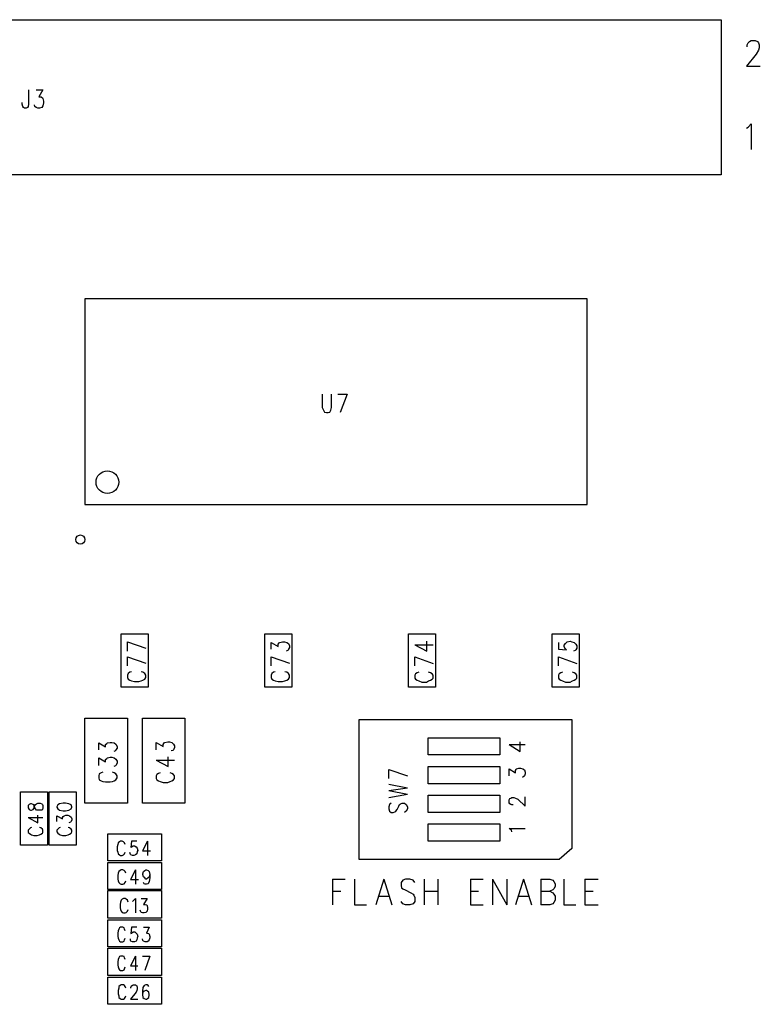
# Model space of a CAD drawing. Extents: x 11.9 to 28.1, y 10.8 to 21.2.
# Tile 9 of 23: x 17.5 to 18.8, y 16.3 to 18.1. Entities that reach past the tile are written whole.
import ezdxf

# ---------------------------------------------------------------- set-up
doc = ezdxf.new("R2010")
doc.units = 0
doc.header["$MEASUREMENT"] = 0
doc.layers.add('LAYNR1', color=2, linetype='Continuous')

msp = doc.modelspace()

# ---------------------------------------------------------------- linework, layer by layer
at = {"layer": 'LAYNR1', "color": 7}
for points in [[(16.458, 18.05), (18.692, 18.05)], [(18.692, 18.05), (18.692, 17.78)], [(18.737, 18.003), (18.737, 18.006), (18.739, 18.01), (18.741, 18.012), (18.744, 18.014), (18.751, 18.014), (18.755, 18.012), (18.757, 18.01), (18.758, 18.006), (18.758, 18.001), (18.757, 17.997), (18.753, 17.99), (18.736, 17.969)], [(18.736, 17.969), (18.76, 17.969)], [(17.487, 17.928), (17.487, 17.903), (17.486, 17.899), (17.485, 17.897), (17.483, 17.896), (17.48, 17.896), (17.478, 17.897), (17.477, 17.899), (17.476, 17.903), (17.476, 17.906)], [(17.5, 17.928), (17.512, 17.928), (17.505, 17.916), (17.509, 17.916), (17.511, 17.914), (17.512, 17.913), (17.513, 17.908), (17.513, 17.905), (17.512, 17.9), (17.51, 17.897), (17.506, 17.896), (17.503, 17.896), (17.5, 17.897), (17.498, 17.899), (17.497, 17.902)], [(18.736, 17.861), (18.739, 17.863), (18.744, 17.869), (18.744, 17.824)], [(18.692, 17.78), (16.335, 17.78)], [(17.998, 17.398), (17.998, 17.375), (18, 17.37), (18.002, 17.367), (18.005, 17.366), (18.008, 17.366), (18.011, 17.367), (18.013, 17.37), (18.014, 17.375), (18.014, 17.398)], [(18.025, 17.398), (18.041, 17.398)], [(18.041, 17.398), (18.029, 17.366)], [(17.659, 16.967), (17.691, 16.956)], [(17.659, 16.951), (17.659, 16.967)], [(17.909, 16.954), (17.909, 16.966)], [(17.909, 16.966), (17.921, 16.959), (17.921, 16.963), (17.923, 16.965), (17.924, 16.966)], [(17.924, 16.966), (17.929, 16.967), (17.932, 16.967), (17.936, 16.966)], [(17.939, 16.954), (17.938, 16.952), (17.935, 16.951)], [(17.936, 16.966), (17.939, 16.964), (17.941, 16.96), (17.941, 16.957), (17.939, 16.954)], [(18.159, 16.962), (18.18, 16.951), (18.18, 16.968)], [(18.159, 16.962), (18.191, 16.962)], [(18.409, 16.966), (18.409, 16.954), (18.423, 16.953), (18.421, 16.954), (18.419, 16.958), (18.419, 16.961), (18.421, 16.964), (18.424, 16.967), (18.429, 16.968), (18.432, 16.967), (18.436, 16.966), (18.439, 16.963), (18.441, 16.96)], [(18.441, 16.96), (18.441, 16.956), (18.439, 16.953), (18.438, 16.952), (18.435, 16.951)], [(17.659, 16.941), (17.691, 16.93)], [(17.659, 16.925), (17.659, 16.941)], [(17.909, 16.941), (17.941, 16.93)], [(17.909, 16.925), (17.909, 16.941)], [(18.159, 16.941), (18.191, 16.929)], [(18.159, 16.925), (18.159, 16.941)], [(18.409, 16.941), (18.441, 16.929)], [(18.409, 16.925), (18.409, 16.941)], [(17.666, 16.915), (17.663, 16.914), (17.66, 16.912), (17.659, 16.909), (17.659, 16.905), (17.66, 16.902), (17.663, 16.9), (17.666, 16.899), (17.671, 16.898), (17.679, 16.898), (17.683, 16.899), (17.686, 16.9), (17.689, 16.902), (17.691, 16.905), (17.691, 16.909), (17.689, 16.912), (17.686, 16.914), (17.683, 16.915)], [(17.916, 16.915), (17.913, 16.914), (17.91, 16.912), (17.909, 16.909), (17.909, 16.905), (17.91, 16.902), (17.913, 16.9), (17.916, 16.899), (17.921, 16.898), (17.929, 16.898), (17.933, 16.899), (17.936, 16.9), (17.939, 16.902), (17.941, 16.905), (17.941, 16.909), (17.939, 16.912), (17.936, 16.914), (17.933, 16.915)], [(18.166, 16.914), (18.163, 16.913), (18.16, 16.911), (18.159, 16.909), (18.159, 16.904), (18.16, 16.902), (18.163, 16.9), (18.166, 16.899), (18.171, 16.897)], [(18.179, 16.897), (18.183, 16.899), (18.186, 16.9), (18.189, 16.902), (18.191, 16.904), (18.191, 16.909), (18.189, 16.911), (18.186, 16.913), (18.183, 16.914)], [(18.416, 16.914), (18.413, 16.913), (18.41, 16.911), (18.409, 16.909), (18.409, 16.904), (18.41, 16.902), (18.413, 16.9), (18.416, 16.899), (18.421, 16.897)], [(18.429, 16.897), (18.433, 16.899), (18.436, 16.9), (18.439, 16.902), (18.441, 16.904), (18.441, 16.909), (18.439, 16.911), (18.436, 16.913), (18.433, 16.914)], [(18.171, 16.897), (18.179, 16.897)], [(18.421, 16.897), (18.429, 16.897)], [(17.585, 16.686), (17.585, 16.834)], [(17.585, 16.834), (17.659, 16.834)], [(17.659, 16.834), (17.659, 16.686)], [(17.685, 16.686), (17.685, 16.834)], [(17.685, 16.834), (17.759, 16.834)], [(17.759, 16.834), (17.759, 16.686)], [(18.062, 16.588), (18.062, 16.832)], [(18.062, 16.832), (18.432, 16.832)], [(18.432, 16.832), (18.432, 16.607)], [(18.182, 16.77), (18.182, 16.8)], [(18.182, 16.8), (18.307, 16.8)], [(18.307, 16.8), (18.307, 16.77)], [(17.609, 16.779), (17.609, 16.791)], [(17.609, 16.791), (17.621, 16.784), (17.621, 16.788), (17.623, 16.79), (17.624, 16.791)], [(17.624, 16.791), (17.629, 16.792), (17.632, 16.792), (17.636, 16.791)], [(17.636, 16.791), (17.639, 16.789), (17.641, 16.785), (17.641, 16.782), (17.639, 16.779)], [(17.709, 16.779), (17.709, 16.792), (17.721, 16.785)], [(17.721, 16.785), (17.721, 16.788), (17.723, 16.791), (17.724, 16.792), (17.729, 16.793), (17.732, 16.793), (17.736, 16.792), (17.739, 16.789), (17.741, 16.786), (17.741, 16.783), (17.739, 16.779), (17.738, 16.778), (17.735, 16.777)], [(18.323, 16.788), (18.342, 16.776)], [(18.323, 16.788), (18.351, 16.788)], [(18.342, 16.776), (18.342, 16.793)], [(17.609, 16.752), (17.609, 16.765), (17.621, 16.758), (17.621, 16.762), (17.623, 16.764), (17.624, 16.765), (17.629, 16.766)], [(17.629, 16.766), (17.632, 16.766)], [(17.632, 16.766), (17.636, 16.765), (17.639, 16.763), (17.641, 16.759), (17.641, 16.756), (17.639, 16.752), (17.638, 16.751), (17.635, 16.75)], [(17.639, 16.779), (17.638, 16.777), (17.635, 16.776)], [(17.709, 16.761), (17.73, 16.75), (17.73, 16.767)], [(18.307, 16.77), (18.182, 16.77)], [(17.709, 16.761), (17.741, 16.761)], [(18.182, 16.72), (18.182, 16.75)], [(18.182, 16.75), (18.307, 16.75)], [(18.307, 16.75), (18.307, 16.72)], [(18.323, 16.734), (18.323, 16.746), (18.334, 16.739), (18.334, 16.743), (18.335, 16.745)], [(18.335, 16.745), (18.336, 16.746), (18.34, 16.747), (18.343, 16.747), (18.347, 16.746), (18.35, 16.744)], [(17.616, 16.74), (17.613, 16.739), (17.61, 16.737), (17.609, 16.734), (17.609, 16.73), (17.61, 16.727), (17.613, 16.725), (17.616, 16.724), (17.621, 16.723), (17.629, 16.723), (17.633, 16.724), (17.636, 16.725), (17.639, 16.727), (17.641, 16.73), (17.641, 16.734), (17.639, 16.737), (17.636, 16.739), (17.633, 16.74)], [(17.716, 16.739), (17.713, 16.738), (17.71, 16.736), (17.709, 16.734), (17.709, 16.729), (17.71, 16.727), (17.713, 16.725), (17.716, 16.724), (17.721, 16.722)], [(17.729, 16.722), (17.733, 16.724), (17.736, 16.725), (17.739, 16.727), (17.741, 16.729), (17.741, 16.734), (17.739, 16.736), (17.736, 16.738), (17.733, 16.739)], [(18.114, 16.745), (18.146, 16.734)], [(18.114, 16.729), (18.114, 16.745)], [(18.35, 16.744), (18.351, 16.74), (18.351, 16.737), (18.35, 16.734), (18.349, 16.733), (18.346, 16.731)], [(17.721, 16.722), (17.729, 16.722)], [(18.114, 16.719), (18.146, 16.713)], [(18.114, 16.708), (18.146, 16.713)], [(18.307, 16.72), (18.182, 16.72)], [(18.114, 16.708), (18.146, 16.702)], [(18.114, 16.696), (18.146, 16.702)], [(18.182, 16.67), (18.182, 16.7)], [(18.182, 16.7), (18.307, 16.7)], [(18.307, 16.7), (18.307, 16.67)], [(18.324, 16.694), (18.326, 16.695), (18.328, 16.696), (18.331, 16.696), (18.334, 16.695), (18.338, 16.693), (18.351, 16.681)], [(18.351, 16.681), (18.351, 16.697)], [(17.536, 16.679), (17.538, 16.676), (17.541, 16.674), (17.547, 16.673), (17.551, 16.673), (17.557, 16.674), (17.561, 16.676), (17.562, 16.679), (17.562, 16.68), (17.561, 16.683), (17.557, 16.685)], [(17.541, 16.685), (17.538, 16.683), (17.536, 16.68), (17.536, 16.679)], [(17.557, 16.685), (17.551, 16.686), (17.547, 16.686), (17.541, 16.685)], [(17.659, 16.686), (17.585, 16.686)], [(17.759, 16.686), (17.685, 16.686)], [(18.118, 16.686), (18.115, 16.684), (18.114, 16.68), (18.114, 16.676), (18.115, 16.672)], [(18.126, 16.672), (18.128, 16.675), (18.131, 16.681), (18.132, 16.684), (18.134, 16.685)], [(18.134, 16.685), (18.137, 16.686), (18.141, 16.686), (18.144, 16.684), (18.146, 16.68), (18.146, 16.676), (18.144, 16.672)], [(18.324, 16.685), (18.323, 16.687), (18.323, 16.692), (18.324, 16.694)], [(18.33, 16.683), (18.328, 16.683), (18.326, 16.684), (18.324, 16.685)], [(17.486, 16.661), (17.503, 16.652), (17.503, 16.665)], [(17.486, 16.661), (17.512, 16.661)], [(17.536, 16.654), (17.536, 16.664), (17.546, 16.659), (17.546, 16.661), (17.547, 16.663), (17.549, 16.664), (17.552, 16.665)], [(17.552, 16.665), (17.555, 16.665)], [(17.555, 16.665), (17.558, 16.664), (17.561, 16.662), (17.562, 16.659), (17.562, 16.657), (17.561, 16.654), (17.56, 16.653), (17.557, 16.652)], [(18.115, 16.672), (18.118, 16.67), (18.121, 16.67), (18.124, 16.671), (18.126, 16.672)], [(18.144, 16.672), (18.141, 16.67)], [(18.307, 16.67), (18.182, 16.67)], [(17.492, 16.644), (17.49, 16.643), (17.488, 16.641), (17.486, 16.639), (17.486, 16.635), (17.488, 16.634), (17.49, 16.632), (17.492, 16.631), (17.496, 16.63)], [(17.502, 16.63), (17.506, 16.631), (17.508, 16.632), (17.511, 16.634), (17.512, 16.635), (17.512, 16.639), (17.511, 16.641), (17.508, 16.643), (17.506, 16.644)], [(17.542, 16.644), (17.54, 16.643), (17.538, 16.641), (17.536, 16.639), (17.536, 16.636), (17.538, 16.634), (17.54, 16.632), (17.542, 16.631), (17.546, 16.63), (17.552, 16.63), (17.556, 16.631), (17.558, 16.632), (17.561, 16.634), (17.562, 16.636), (17.562, 16.639), (17.561, 16.641), (17.558, 16.643), (17.556, 16.644)], [(18.182, 16.62), (18.182, 16.65)], [(18.182, 16.65), (18.307, 16.65)], [(18.307, 16.65), (18.307, 16.62)], [(17.496, 16.63), (17.502, 16.63)], [(18.328, 16.636), (18.327, 16.639), (18.323, 16.642), (18.351, 16.642)], [(17.655, 16.614), (17.654, 16.617), (17.652, 16.619), (17.65, 16.62), (17.647, 16.62), (17.645, 16.619), (17.643, 16.617), (17.642, 16.614), (17.641, 16.61), (17.641, 16.604), (17.642, 16.601), (17.643, 16.598), (17.645, 16.596), (17.647, 16.595), (17.65, 16.595), (17.652, 16.596), (17.654, 16.598), (17.655, 16.601)], [(17.675, 16.62), (17.666, 16.62), (17.665, 16.609), (17.666, 16.61), (17.669, 16.612), (17.671, 16.612), (17.674, 16.61), (17.676, 16.608), (17.677, 16.604), (17.676, 16.602), (17.675, 16.598), (17.673, 16.596), (17.67, 16.595), (17.668, 16.595), (17.665, 16.596), (17.664, 16.597), (17.663, 16.6)], [(17.694, 16.62), (17.685, 16.603), (17.699, 16.603)], [(17.694, 16.62), (17.694, 16.595)], [(18.307, 16.62), (18.182, 16.62)], [(18.432, 16.607), (18.41, 16.588)], [(18.41, 16.588), (18.062, 16.588)], [(17.656, 16.564), (17.655, 16.567), (17.653, 16.569), (17.651, 16.57), (17.648, 16.57), (17.646, 16.569), (17.644, 16.567), (17.643, 16.564), (17.642, 16.56), (17.642, 16.554), (17.643, 16.551), (17.644, 16.548), (17.646, 16.546), (17.648, 16.545), (17.651, 16.545), (17.653, 16.546), (17.655, 16.548), (17.656, 16.551)], [(17.673, 16.57), (17.664, 16.553), (17.678, 16.553)], [(17.673, 16.57), (17.673, 16.545)], [(17.698, 16.562), (17.697, 16.558), (17.695, 16.556), (17.692, 16.554), (17.691, 16.554), (17.689, 16.556), (17.687, 16.558), (17.686, 16.562), (17.686, 16.563), (17.687, 16.567), (17.689, 16.569), (17.691, 16.57), (17.692, 16.57), (17.695, 16.569), (17.697, 16.567), (17.698, 16.562), (17.698, 16.556), (17.697, 16.55), (17.695, 16.546), (17.692, 16.545), (17.69, 16.545), (17.688, 16.546), (17.687, 16.548)], [(18.016, 16.554), (18.016, 16.509)], [(18.016, 16.554), (18.038, 16.554)], [(18.054, 16.554), (18.054, 16.509)], [(18.105, 16.554), (18.091, 16.509)], [(18.105, 16.554), (18.119, 16.509)], [(18.159, 16.548), (18.156, 16.552), (18.15, 16.554), (18.143, 16.554), (18.138, 16.552), (18.135, 16.548), (18.135, 16.543)], [(18.135, 16.543), (18.136, 16.539), (18.138, 16.537), (18.142, 16.535), (18.152, 16.53), (18.156, 16.528), (18.157, 16.526)], [(18.175, 16.554), (18.175, 16.509)], [(18.199, 16.554), (18.199, 16.509)], [(18.256, 16.554), (18.256, 16.509)], [(18.256, 16.554), (18.278, 16.554)], [(18.294, 16.554), (18.294, 16.509)], [(18.294, 16.554), (18.319, 16.509)], [(18.319, 16.554), (18.319, 16.509)], [(18.348, 16.554), (18.334, 16.509)], [(18.348, 16.554), (18.362, 16.509)], [(18.378, 16.554), (18.378, 16.509)], [(18.378, 16.554), (18.394, 16.554), (18.399, 16.552), (18.401, 16.55), (18.403, 16.546), (18.403, 16.541), (18.401, 16.537), (18.399, 16.535), (18.394, 16.533)], [(18.418, 16.554), (18.418, 16.509)], [(18.455, 16.554), (18.455, 16.509)], [(18.455, 16.554), (18.478, 16.554)], [(18.016, 16.533), (18.03, 16.533)], [(18.096, 16.524), (18.114, 16.524)], [(18.157, 16.526), (18.159, 16.522), (18.159, 16.515), (18.156, 16.511), (18.15, 16.509)], [(18.175, 16.533), (18.199, 16.533)], [(18.256, 16.533), (18.27, 16.533)], [(18.34, 16.524), (18.357, 16.524)], [(18.378, 16.533), (18.394, 16.533), (18.399, 16.53), (18.401, 16.528), (18.403, 16.524), (18.403, 16.517), (18.401, 16.513), (18.399, 16.511), (18.394, 16.509)], [(18.455, 16.533), (18.469, 16.533)], [(17.66, 16.514), (17.659, 16.517), (17.657, 16.519), (17.655, 16.52), (17.652, 16.52), (17.65, 16.519), (17.648, 16.517), (17.647, 16.514), (17.646, 16.51), (17.646, 16.504), (17.647, 16.501), (17.648, 16.498), (17.65, 16.496), (17.652, 16.495), (17.655, 16.495), (17.657, 16.496), (17.659, 16.498), (17.66, 16.501)], [(17.668, 16.515), (17.67, 16.517), (17.673, 16.52), (17.673, 16.495)], [(17.683, 16.52), (17.693, 16.52), (17.687, 16.51), (17.69, 16.51), (17.692, 16.509), (17.693, 16.508), (17.694, 16.504), (17.694, 16.502), (17.693, 16.498), (17.691, 16.496), (17.688, 16.495), (17.685, 16.495), (17.683, 16.496), (17.682, 16.497), (17.681, 16.5)], [(18.054, 16.509), (18.075, 16.509)], [(18.143, 16.509), (18.138, 16.511), (18.135, 16.515)], [(18.15, 16.509), (18.143, 16.509)], [(18.256, 16.509), (18.278, 16.509)], [(18.394, 16.509), (18.378, 16.509)], [(18.418, 16.509), (18.439, 16.509)], [(18.455, 16.509), (18.478, 16.509)], [(17.655, 16.464), (17.654, 16.467), (17.653, 16.469), (17.651, 16.47), (17.647, 16.47), (17.645, 16.469), (17.644, 16.467), (17.643, 16.464), (17.642, 16.46), (17.642, 16.454), (17.643, 16.451), (17.644, 16.448), (17.645, 16.446), (17.647, 16.445), (17.651, 16.445), (17.653, 16.446), (17.654, 16.448), (17.655, 16.451)], [(17.675, 16.47), (17.666, 16.47), (17.665, 16.459), (17.666, 16.46), (17.669, 16.462), (17.672, 16.462), (17.674, 16.46), (17.676, 16.458), (17.677, 16.454), (17.676, 16.452), (17.675, 16.448), (17.674, 16.446), (17.671, 16.445), (17.668, 16.445), (17.665, 16.446), (17.664, 16.447), (17.664, 16.45)], [(17.687, 16.47), (17.697, 16.47), (17.692, 16.46), (17.694, 16.46), (17.696, 16.459), (17.697, 16.458), (17.698, 16.454), (17.698, 16.452), (17.697, 16.448), (17.695, 16.446), (17.693, 16.445), (17.69, 16.445), (17.687, 16.446), (17.686, 16.447), (17.685, 16.45)], [(17.655, 16.414), (17.654, 16.417), (17.653, 16.419), (17.651, 16.42), (17.647, 16.42), (17.645, 16.419), (17.644, 16.417), (17.643, 16.414), (17.642, 16.41), (17.642, 16.404), (17.643, 16.401), (17.644, 16.398), (17.645, 16.396), (17.647, 16.395), (17.651, 16.395), (17.653, 16.396), (17.654, 16.398), (17.655, 16.401)], [(17.673, 16.42), (17.664, 16.403), (17.677, 16.403)], [(17.673, 16.42), (17.673, 16.395)], [(17.685, 16.42), (17.698, 16.42)], [(17.698, 16.42), (17.689, 16.395)], [(17.656, 16.364), (17.655, 16.367), (17.654, 16.369), (17.652, 16.37), (17.648, 16.37), (17.646, 16.369), (17.644, 16.367), (17.644, 16.364), (17.643, 16.36), (17.643, 16.354), (17.644, 16.351), (17.644, 16.348), (17.646, 16.346), (17.648, 16.345), (17.652, 16.345), (17.654, 16.346), (17.655, 16.348), (17.656, 16.351)], [(17.665, 16.364), (17.665, 16.365), (17.666, 16.368), (17.667, 16.369), (17.669, 16.37), (17.673, 16.37), (17.674, 16.369), (17.675, 16.368), (17.676, 16.365), (17.676, 16.363), (17.675, 16.36), (17.674, 16.357), (17.664, 16.345), (17.677, 16.345)], [(17.696, 16.367), (17.695, 16.369), (17.693, 16.37), (17.691, 16.37), (17.688, 16.369), (17.686, 16.365), (17.685, 16.359), (17.685, 16.353), (17.686, 16.348), (17.688, 16.346), (17.691, 16.345), (17.692, 16.345), (17.694, 16.346), (17.696, 16.348), (17.697, 16.352), (17.697, 16.353), (17.696, 16.357), (17.694, 16.359), (17.692, 16.36), (17.691, 16.36), (17.688, 16.359), (17.686, 16.357), (17.685, 16.353)]]:
    msp.add_lwpolyline(points, dxfattribs=at)
for points in [[(17.585, 17.206), (18.459, 17.206), (18.459, 17.564), (17.585, 17.564), (17.585, 17.206), (18.459, 17.206), (18.459, 17.564), (17.585, 17.564), (17.585, 17.206)], [(17.695, 16.981), (17.695, 16.888), (17.648, 16.888), (17.648, 16.981), (17.695, 16.981)], [(17.945, 16.981), (17.945, 16.888), (17.898, 16.888), (17.898, 16.981), (17.945, 16.981)], [(18.195, 16.981), (18.195, 16.888), (18.148, 16.888), (18.148, 16.981), (18.195, 16.981)], [(18.445, 16.981), (18.445, 16.888), (18.398, 16.888), (18.398, 16.981), (18.445, 16.981)], [(17.473, 16.613), (17.473, 16.706), (17.52, 16.706), (17.52, 16.613), (17.473, 16.613)], [(17.523, 16.613), (17.523, 16.706), (17.57, 16.706), (17.57, 16.613), (17.523, 16.613)], [(17.486, 16.678), (17.488, 16.675), (17.49, 16.674), (17.492, 16.674), (17.495, 16.675), (17.496, 16.677), (17.497, 16.681), (17.499, 16.684), (17.501, 16.685), (17.503, 16.686), (17.507, 16.686), (17.51, 16.685), (17.511, 16.684), (17.512, 16.682), (17.512, 16.678), (17.511, 16.675), (17.51, 16.674), (17.507, 16.674), (17.503, 16.674), (17.501, 16.674), (17.499, 16.676), (17.497, 16.679), (17.496, 16.683), (17.495, 16.684), (17.492, 16.685), (17.49, 16.685), (17.488, 16.684), (17.486, 16.682), (17.486, 16.678)], [(17.625, 16.633), (17.718, 16.633), (17.718, 16.586), (17.625, 16.586), (17.625, 16.633)], [(17.625, 16.583), (17.718, 16.583), (17.718, 16.536), (17.625, 16.536), (17.625, 16.583)], [(17.625, 16.534), (17.718, 16.534), (17.718, 16.486), (17.625, 16.486), (17.625, 16.534)], [(17.625, 16.483), (17.718, 16.483), (17.718, 16.436), (17.625, 16.436), (17.625, 16.483)], [(17.625, 16.434), (17.718, 16.434), (17.718, 16.386), (17.625, 16.386), (17.625, 16.434)], [(17.625, 16.383), (17.718, 16.383), (17.718, 16.336), (17.625, 16.336), (17.625, 16.383)]]:
    msp.add_lwpolyline(points, close=True, dxfattribs=at)
for centre, radius in [((17.624, 17.245), 0.0197), ((17.577, 17.145), 0.008)]:
    msp.add_circle(centre, radius, dxfattribs=at)

doc.saveas('drawing.dxf')
